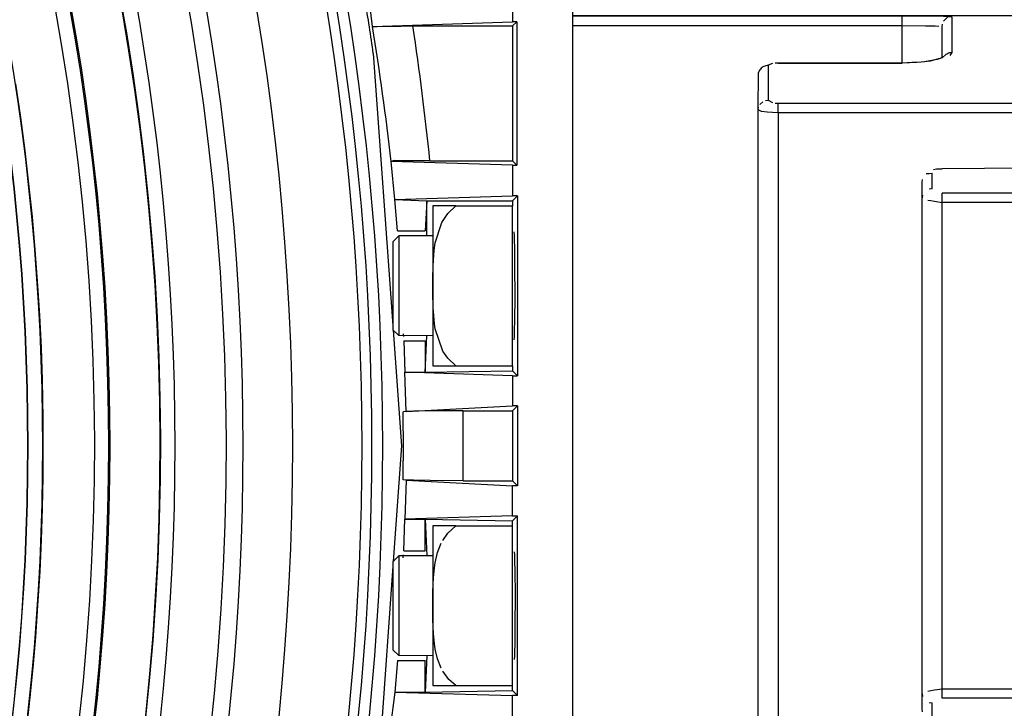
# Model space of a CAD drawing. Header units: millimetres. Extents: x -563 to -60, y -163 to 550.
# Tile 32 of 37: x -171 to -122, y 39 to 73. Entities that reach past the tile are written whole.
import ezdxf

# ---------------------------------------------------------------- set-up
doc = ezdxf.new("R2010")
doc.units = ezdxf.units.MM

# ---------------------------------------------------------------- blocks, each defined once
blk = doc.blocks.new('Stufenlinse__15', base_point=(-427.129, -85.347))
at = {"color": 1, "linetype": 'Continuous'}
for p, q in [((-171.515, 69.753), (-171.271, 68.069)), ((-171.271, 68.069), (-171.054, 66.41)), ((-171.054, 66.41), (-170.861, 64.759)), ((-170.861, 64.759), (-170.69, 63.105)), ((-170.69, 63.105), (-170.543, 61.448)), ((-170.543, 61.448), (-170.409, 59.647)), ((-170.409, 59.647), (-170.319, 58.168)), ((-170.319, 58.168), (-170.242, 56.548)), ((-170.242, 56.548), (-170.187, 54.927)), ((-170.187, 54.927), (-170.15, 53.018)), ((-170.15, 53.018), (-170.142, 51.653)), ((-170.142, 51.653), (-170.152, 50.106)), ((-170.152, 50.106), (-170.183, 48.528)), ((-170.183, 48.528), (-170.234, 46.952)), ((-170.234, 46.952), (-170.307, 45.376)), ((-170.307, 45.376), (-170.409, 43.659)), ((-170.409, 43.659), (-170.523, 42.103)), ((-170.523, 42.103), (-170.639, 40.745)), ((-170.639, 40.745), (-170.788, 39.222)), ((-170.788, 39.222), (-170.957, 37.701))]:
    blk.add_line(p, q, dxfattribs=at)
at = {"color": 7, "linetype": 'Continuous'}
blk.add_circle((-290.129, 51.653), 132.472, dxfattribs=at)
at = {"color": 1, "linetype": 'Continuous'}
for radius in [123.328, 123.263]:
    blk.add_circle((-290.129, 51.653), radius, dxfattribs=at)
for centre, radius, start, end in [((-290.129, 51.653), 130.01, 315, 135), ((-290.129, 51.653), 130.01, 315, 135), ((-290.129, 51.653), 126.604, 315, 135), ((-290.129, 51.653), 126.604, 315, 135), ((-290.106, 51.63), 119.955, 315, 135), ((-290.129, 51.653), 119.227, 315, 135), ((-290.129, 51.653), 125.852, 315, 68.47826), ((-290.129, 51.653), 129.164, 225, 45), ((-290.129, 51.653), 129.164, 225, 45), ((-290.129, 51.653), 135.963, 318.91164, 41.08836), ((-290.129, 51.653), 136.456, 318.91164, 41.08836), ((-290.129, 51.653), 122.572, 225, 45), ((-290.129, 51.653), 122.572, 225, 45), ((-290.129, 51.675), 119.243, 314.99224, 44.99224), ((-290.12, 51.684), 125.868, 314.9869, 14.12976)]:
    blk.add_arc(centre, radius, start, end, dxfattribs=at)
at = {"color": 7, "linetype": 'Continuous'}
blk.add_arc((-290.129, 51.653), 137, 319.00569, 40.99431, dxfattribs=at)
blk = doc.blocks.new('Kalibbriereinheit__16', base_point=(-427.129, -85.347))
blk.add_blockref('Stufenlinse__15', (-427.129, -85.347))
blk = doc.blocks.new('Elektronikeinheit_kpl___17', base_point=(-427.129, -85.347))
blk.add_blockref('Kalibbriereinheit__16', (-427.129, -85.347))
blk = doc.blocks.new('Klaue_2__47', base_point=(-143.629, 30.153))
at = {"color": 1, "linetype": 'Continuous'}
for p, q in [((-143.629, 73.153), (-127.129, 73.152)), ((-127.129, 72.652), (-127.129, 73.152)), ((-127.129, 73.152), (-125.049, 73.142)), ((-125.049, 73.142), (-124.819, 73.134)), ((-125.048, 72.885), (-124.819, 73.134)), ((-124.819, 73.134), (-124.629, 73.111)), ((-124.629, 73.111), (-124.629, 71.32)), ((-127.129, 72.652), (-143.629, 72.652)), ((-125.954, 72.649), (-127.129, 72.652)), ((-127.129, 70.799), (-127.129, 72.652)), ((-125.466, 72.642), (-125.954, 72.649)), ((-125.281, 72.634), (-125.466, 72.642)), ((-115.327, 72.681), (-116.075, 72.884)), ((-114.683, 72.435), (-115.327, 72.681)), ((-114.302, 72.249), (-114.683, 72.435)), ((-114.035, 72.097), (-114.302, 72.249)), ((-113.505, 71.724), (-114.035, 72.097)), ((-112.526, 70.646), (-113.505, 71.724)), ((-125.129, 71.06), (-125.728, 70.893)), ((-124.937, 71.221), (-125.129, 71.06)), ((-124.629, 71.32), (-124.737, 71.177)), ((-133.61, 70.78), (-133.829, 70.687)), ((-133.829, 70.687), (-133.829, 68.944)), ((-133.329, 70.799), (-133.476, 70.794)), ((-127.129, 70.799), (-133.329, 70.799)), ((-126.394, 70.823), (-127.129, 70.799)), ((-126.164, 70.842), (-126.394, 70.823)), ((-125.728, 70.893), (-126.164, 70.842)), ((-112.25, 70.17), (-112.526, 70.646)), ((-111.972, 69.523), (-112.25, 70.17)), ((-111.763, 68.813), (-111.972, 69.523)), ((-134.248, 68.727), (-134.103, 68.866)), ((-133.967, 68.926), (-133.829, 68.944)), ((-133.829, 68.944), (-133.612, 68.819)), ((-133.478, 68.799), (-133.329, 68.792)), ((-133.329, 68.792), (-119.829, 68.792)), ((-133.329, 68.312), (-133.329, 68.792)), ((-119.457, 68.783), (-119.829, 68.792)), ((-119.829, 68.792), (-119.829, 68.314)), ((-119.099, 68.755), (-119.457, 68.783)), ((-118.871, 68.727), (-119.099, 68.755)), ((-118.447, 68.651), (-118.871, 68.727)), ((-118.075, 68.551), (-118.447, 68.651)), ((-117.765, 68.431), (-118.075, 68.551)), ((-111.653, 68.258), (-111.763, 68.813)), ((-134.162, 68.382), (-134.329, 68.465)), ((-133.887, 68.34), (-134.162, 68.382)), ((-133.622, 68.321), (-133.887, 68.34)), ((-133.329, 68.312), (-133.622, 68.321)), ((-119.829, 68.314), (-133.329, 68.312)), ((-133.329, 68.312), (-133.329, 34.991)), ((-119.829, 68.314), (-119.211, 68.154)), ((-119.829, 68.314), (-119.829, 65.544)), ((-119.211, 68.154), (-119.064, 68.114)), ((-119.064, 68.114), (-118.718, 68.014)), ((-117.531, 68.295), (-117.765, 68.431)), ((-117.329, 67.989), (-117.381, 68.146)), ((-111.621, 68.04), (-111.653, 68.258)), ((-111.544, 67.205), (-111.621, 68.04)), ((-118.718, 68.014), (-118.415, 67.914)), ((-118.415, 67.914), (-118.211, 67.834)), ((-118.211, 67.834), (-117.981, 67.714)), ((-117.607, 67.909), (-117.474, 67.968)), ((-117.474, 67.968), (-117.329, 67.989)), ((-117.329, 66.509), (-117.329, 67.989)), ((-111.531, 66.813), (-111.544, 67.205)), ((-111.532, 66.306), (-111.531, 66.813)), ((-117.761, 65.978), (-117.528, 66.147)), ((-117.528, 66.147), (-117.329, 66.509)), ((-117.329, 66.509), (-117.474, 66.489)), ((-111.582, 65.343), (-111.532, 66.306)), ((-111.029, 66.117), (-111.032, 65.84)), ((-119.092, 65.556), (-118.863, 65.594)), ((-118.863, 65.594), (-118.439, 65.695)), ((-118.439, 65.695), (-118.068, 65.825)), ((-118.068, 65.825), (-117.761, 65.978)), ((-111.032, 65.84), (-111.082, 64.883)), ((-125.774, 65.275), (-125.629, 65.295)), ((-125.629, 64.511), (-125.629, 65.295)), ((-119.829, 65.544), (-125.129, 65.506)), ((-119.829, 65.544), (-119.452, 65.519)), ((-119.452, 65.519), (-119.092, 65.556)), ((-111.666, 65.104), (-111.582, 65.343)), ((-112.677, 64.481), (-112.006, 64.779)), ((-112.006, 64.779), (-111.784, 64.958)), ((-111.229, 64.589), (-111.602, 64.316)), ((-111.082, 64.883), (-111.229, 64.589)), ((-111.082, 64.883), (-111.082, 38.423)), ((-125.629, 64.511), (-125.774, 64.492)), ((-125.129, 63.83), (-125.129, 64.286)), ((-114.081, 64.286), (-125.129, 64.286)), ((-114.081, 64.286), (-113.34, 64.337)), ((-114.081, 63.83), (-114.081, 64.286)), ((-113.34, 64.337), (-113.109, 64.375)), ((-113.109, 64.375), (-112.677, 64.481)), ((-111.954, 64.16), (-112.187, 64.082)), ((-111.602, 64.316), (-111.954, 64.16)), ((-125.836, 63.942), (-125.685, 63.914)), ((-125.685, 63.914), (-125.512, 63.886)), ((-125.512, 63.886), (-125.129, 63.83)), ((-114.081, 63.83), (-125.129, 63.83)), ((-125.129, 39.475), (-125.129, 63.83)), ((-113.67, 63.841), (-114.081, 63.83)), ((-114.081, 39.475), (-114.081, 63.83)), ((-113.204, 63.88), (-113.67, 63.841)), ((-112.884, 63.924), (-113.204, 63.88)), ((-112.413, 64.02), (-112.884, 63.924)), ((-112.187, 64.082), (-112.413, 64.02)), ((-125.129, 39.475), (-125.512, 39.419)), ((-125.129, 39.019), (-125.129, 39.475)), ((-114.081, 39.475), (-125.129, 39.475)), ((-114.081, 39.475), (-114.081, 39.019)), ((-114.081, 39.475), (-113.67, 39.464)), ((-113.67, 39.464), (-113.482, 39.452)), ((-113.482, 39.452), (-113.202, 39.425)), ((-125.685, 39.391), (-125.836, 39.363)), ((-125.512, 39.419), (-125.685, 39.391)), ((-114.081, 39.019), (-125.129, 39.019)), ((-113.581, 38.996), (-114.081, 39.019)), ((-113.339, 38.968), (-113.581, 38.996)), ((-113.107, 38.93), (-113.339, 38.968)), ((-113.202, 39.425), (-112.913, 39.386)), ((-112.913, 39.386), (-112.411, 39.285)), ((-112.411, 39.285), (-112.187, 39.224)), ((-112.187, 39.224), (-111.965, 39.15)), ((-111.965, 39.15), (-111.629, 39.004)), ((-111.629, 39.004), (-111.324, 38.806)), ((-125.774, 38.813), (-125.629, 38.794)), ((-125.629, 38.01), (-125.629, 38.794)), ((-112.004, 38.525), (-113.107, 38.93)), ((-111.782, 38.347), (-112.004, 38.525)), ((-111.324, 38.806), (-111.082, 38.423)), ((-111.582, 37.962), (-111.666, 38.201)), ((-111.532, 37), (-111.582, 37.962)), ((-111.082, 38.423), (-111.032, 37.466)), ((-119.829, 37.761), (-125.129, 37.8)), ((-119.33, 37.776), (-119.829, 37.761)), ((-119.829, 37.761), (-119.829, 34.991)), ((-119.092, 37.749), (-119.33, 37.776)), ((-118.863, 37.711), (-119.092, 37.749)), ((-118.439, 37.61), (-118.863, 37.711)), ((-118.068, 37.48), (-118.439, 37.61)), ((-117.761, 37.327), (-118.068, 37.48)), ((-117.491, 37.123), (-117.761, 37.327)), ((-117.329, 36.796), (-117.381, 36.979)), ((-111.53, 36.508), (-111.532, 37)), ((-111.032, 37.466), (-111.029, 37.188)), ((-117.607, 36.874), (-117.474, 36.816)), ((-117.474, 36.816), (-117.329, 36.796)), ((-117.329, 35.317), (-117.329, 36.796)), ((-111.543, 36.103), (-111.53, 36.508)), ((-111.627, 35.207), (-111.543, 36.103)), ((-117.915, 35.641), (-118.166, 35.491)), ((-117.829, 35.791), (-117.915, 35.641)), ((-119.249, 35.141), (-119.829, 34.991)), ((-119.064, 35.191), (-119.249, 35.141)), ((-118.654, 35.311), (-119.064, 35.191)), ((-118.415, 35.391), (-118.654, 35.311)), ((-118.166, 35.491), (-118.415, 35.391)), ((-117.765, 34.874), (-117.531, 35.01)), ((-117.531, 35.01), (-117.329, 35.317)), ((-117.329, 35.317), (-117.474, 35.337)), ((-111.771, 34.453), (-111.652, 35.046)), ((-111.652, 35.046), (-111.627, 35.207)), ((-134.329, 34.84), (-134.161, 34.923)), ((-134.248, 34.578), (-134.103, 34.439)), ((-134.161, 34.923), (-133.887, 34.965)), ((-133.887, 34.965), (-133.622, 34.984)), ((-133.622, 34.984), (-133.329, 34.991)), ((-133.329, 34.513), (-133.478, 34.506)), ((-133.329, 34.991), (-119.829, 34.991)), ((-133.329, 34.991), (-133.329, 34.513)), ((-119.829, 34.513), (-133.329, 34.513)), ((-119.829, 34.991), (-119.829, 34.513)), ((-119.829, 34.513), (-119.457, 34.523)), ((-119.457, 34.523), (-119.099, 34.55)), ((-119.099, 34.55), (-118.871, 34.578)), ((-118.871, 34.578), (-118.447, 34.654)), ((-118.447, 34.654), (-118.075, 34.754)), ((-118.075, 34.754), (-117.765, 34.874)), ((-133.967, 34.379), (-133.748, 34.444)), ((-133.612, 34.486), (-133.748, 34.444)), ((-133.748, 34.444), (-133.747, 32.557)), ((-111.966, 33.796), (-111.771, 34.453)), ((-112.252, 33.13), (-111.966, 33.796)), ((-112.583, 32.573), (-112.252, 33.13)), ((-133.747, 32.557), (-133.61, 32.526)), ((-113.484, 31.598), (-112.583, 32.573)), ((-133.477, 32.511), (-133.329, 32.506)), ((-133.329, 32.506), (-127.129, 32.506)), ((-127.129, 30.653), (-127.129, 32.506)), ((-127.129, 32.506), (-126.393, 32.481)), ((-126.393, 32.481), (-126.162, 32.463)), ((-126.162, 32.463), (-125.727, 32.411)), ((-125.727, 32.411), (-125.043, 32.264)), ((-125.043, 32.264), (-124.816, 32.175)), ((-124.816, 32.175), (-124.629, 31.985)), ((-124.629, 31.985), (-124.629, 30.194)), ((-114.042, 31.205), (-113.484, 31.598)), ((-114.304, 31.056), (-114.042, 31.205)), ((-143.629, 30.653), (-127.129, 30.653)), ((-127.129, 30.653), (-125.954, 30.656)), ((-127.129, 30.653), (-127.129, 30.153)), ((-125.954, 30.656), (-125.512, 30.662)), ((-125.512, 30.662), (-125.284, 30.671)), ((-116.134, 30.409), (-115.368, 30.612)), ((-115.368, 30.612), (-114.67, 30.877)), ((-114.67, 30.877), (-114.304, 31.056)), ((-127.129, 30.153), (-143.629, 30.153)), ((-125.738, 30.156), (-127.129, 30.153)), ((-125.051, 30.164), (-125.738, 30.156)), ((-124.903, 30.275), (-125.051, 30.164)), ((-125.048, 30.42), (-124.903, 30.275)), ((-124.767, 30.213), (-124.629, 30.194))]:
    blk.add_line(p, q, dxfattribs=at)
at = {"color": 7, "linetype": 'Continuous'}
for p, q in [((-118.854, 73.153), (-143.629, 73.153)), ((-117.877, 73.125), (-118.854, 73.153)), ((-117.38, 73.086), (-117.877, 73.125)), ((-116.973, 73.041), (-117.38, 73.086)), ((-116.075, 72.884), (-116.973, 73.041)), ((-125.129, 72.611), (-125.11, 72.749)), ((-125.129, 71.752), (-125.129, 72.611)), ((-114.302, 72.249), (-114.499, 72.361)), ((-114.035, 72.097), (-114.302, 72.249)), ((-113.205, 71.607), (-114.035, 72.097)), ((-125.129, 71.06), (-125.129, 71.752)), ((-112.771, 71.234), (-113.205, 71.607)), ((-125.129, 71.06), (-125.368, 70.975)), ((-133.61, 70.78), (-133.829, 70.687)), ((-133.329, 70.799), (-127.129, 70.799)), ((-126.636, 70.821), (-127.129, 70.799)), ((-126.394, 70.823), (-126.636, 70.821)), ((-126.013, 70.863), (-126.164, 70.842)), ((-125.56, 70.934), (-126.013, 70.863)), ((-125.368, 70.975), (-125.56, 70.934)), ((-134.329, 68.465), (-134.314, 70.317)), ((-111.538, 69.197), (-111.713, 69.608)), ((-111.264, 68.334), (-111.538, 69.197)), ((-134.329, 68.465), (-134.31, 68.597)), ((-134.329, 34.84), (-134.329, 68.465)), ((-111.134, 67.658), (-111.264, 68.334)), ((-111.264, 68.334), (-111.134, 67.658)), ((-117.829, 67.514), (-117.808, 67.652)), ((-111.044, 66.734), (-111.134, 67.658)), ((-111.134, 67.658), (-111.044, 66.734)), ((-117.761, 65.978), (-117.829, 67.514)), ((-111.031, 66.347), (-111.044, 66.734)), ((-111.044, 66.734), (-111.031, 66.347)), ((-111.029, 66.117), (-111.031, 66.347)), ((-111.029, 66.117), (-111.029, 37.188)), ((-117.961, 66.008), (-118.264, 65.82)), ((-125.925, 65.268), (-125.774, 65.275)), ((-125.555, 65.474), (-125.407, 65.506)), ((-125.407, 65.506), (-125.129, 65.506)), ((-119.829, 65.544), (-125.129, 65.506)), ((-119.092, 65.556), (-119.829, 65.544)), ((-126.129, 64.835), (-126.108, 64.968)), ((-126.129, 64.055), (-126.129, 64.835)), ((-126.108, 64.187), (-126.129, 64.055)), ((-126.129, 39.251), (-126.129, 64.055)), ((-126.129, 38.471), (-126.129, 39.251)), ((-126.129, 39.251), (-126.108, 39.118)), ((-126.108, 38.337), (-126.129, 38.471)), ((-125.382, 37.787), (-125.129, 37.8)), ((-119.829, 37.761), (-125.129, 37.8)), ((-119.092, 37.749), (-119.33, 37.776)), ((-118.708, 37.65), (-118.863, 37.711)), ((-118.439, 37.61), (-118.708, 37.65)), ((-118.068, 37.48), (-118.259, 37.499)), ((-117.829, 35.791), (-117.761, 37.327)), ((-117.761, 37.327), (-117.808, 37.127)), ((-111.03, 36.974), (-111.029, 37.188)), ((-111.119, 35.745), (-111.043, 36.574)), ((-111.043, 36.574), (-111.119, 35.745)), ((-111.043, 36.574), (-111.03, 36.974)), ((-111.03, 36.974), (-111.043, 36.574)), ((-117.915, 35.641), (-117.829, 35.791)), ((-111.26, 34.98), (-111.119, 35.745)), ((-111.119, 35.745), (-111.26, 34.98)), ((-134.329, 33.106), (-134.329, 34.84)), ((-134.329, 34.84), (-134.31, 34.708)), ((-111.531, 34.125), (-111.314, 34.838)), ((-133.747, 32.557), (-133.477, 32.511)), ((-133.329, 32.506), (-127.129, 32.506)), ((-127.129, 32.506), (-126.628, 32.483)), ((-126.628, 32.483), (-126.393, 32.481)), ((-126.162, 32.463), (-126.013, 32.441)), ((-126.013, 32.441), (-125.554, 32.37)), ((-125.554, 32.37), (-125.369, 32.33)), ((-125.369, 32.33), (-125.18, 32.256)), ((-125.129, 30.694), (-125.129, 32.476)), ((-113.635, 31.415), (-112.772, 32.072)), ((-114.304, 31.056), (-113.893, 31.25)), ((-113.893, 31.25), (-113.635, 31.415)), ((-125.129, 30.694), (-125.11, 30.556)), ((-114.461, 30.963), (-114.304, 31.056)), ((-118.854, 30.153), (-143.629, 30.153)), ((-118.854, 30.153), (-117.877, 30.181)), ((-117.877, 30.181), (-117.364, 30.221)), ((-117.364, 30.221), (-117.069, 30.253)), ((-117.069, 30.253), (-116.134, 30.409))]:
    blk.add_line(p, q, dxfattribs=at)
at = {"color": 1, "linetype": 'Continuous'}
for points in [[(-124.629, 71.32), (-124.695, 71.314), (-124.76, 71.307), (-124.849, 71.264), (-124.937, 71.221)], [(-133.829, 70.687), (-133.95, 70.66), (-134.137, 70.583), (-134.225, 70.5), (-134.314, 70.317)], [(-111.082, 64.883), (-111.1, 64.971), (-111.152, 65.111), (-111.204, 65.181), (-111.303, 65.251), (-111.483, 65.323), (-111.582, 65.343)], [(-111.582, 37.962), (-111.487, 37.978), (-111.334, 38.026), (-111.259, 38.074), (-111.183, 38.165), (-111.104, 38.331), (-111.082, 38.423)], [(-134.294, 32.927), (-134.233, 32.835), (-134.11, 32.703), (-134.002, 32.643), (-133.747, 32.557)], [(-125.043, 32.264), (-125.008, 32.188), (-124.91, 32.07), (-124.738, 32.007), (-124.629, 31.985)]]:
    blk.add_spline(points, degree=3, dxfattribs=at)
at = {"color": 7, "linetype": 'Continuous'}
blk.add_spline([(-134.329, 33.106), (-134.325, 33.084), (-134.294, 32.927)], degree=3, dxfattribs=at)
blk = doc.blocks.new('Vierkantmutter-M5-A2_2__48', base_point=(-150.629, 39.653))
at = {"color": 7, "linetype": 'Continuous'}
for p, q in [((-150.629, 47.653), (-150.629, 43.653)), ((-149.465, 47.653), (-150.629, 47.653)), ((-149.879, 47.278), (-149.465, 47.653)), ((-149.465, 47.653), (-146.629, 47.653)), ((-146.629, 39.653), (-146.629, 47.653)), ((-150.126, 46.922), (-149.879, 47.278)), ((-150.383, 46.316), (-150.203, 46.776)), ((-150.506, 45.804), (-150.383, 46.316)), ((-150.595, 45.046), (-150.545, 45.552)), ((-150.545, 45.552), (-150.506, 45.804)), ((-150.612, 44.73), (-150.595, 45.046)), ((-150.624, 44.33), (-150.612, 44.73)), ((-150.629, 43.653), (-150.628, 43.959)), ((-150.628, 43.959), (-150.624, 44.33)), ((-150.629, 43.653), (-150.629, 39.653)), ((-150.628, 43.346), (-150.629, 43.653)), ((-150.624, 42.975), (-150.628, 43.346)), ((-150.612, 42.575), (-150.624, 42.975)), ((-150.595, 42.259), (-150.612, 42.575)), ((-150.545, 41.754), (-150.595, 42.259)), ((-150.503, 41.486), (-150.545, 41.754)), ((-150.383, 40.989), (-150.503, 41.486)), ((-150.203, 40.529), (-150.383, 40.989)), ((-149.815, 39.955), (-150.126, 40.383)), ((-149.465, 39.653), (-149.815, 39.955)), ((-150.629, 39.653), (-149.465, 39.653)), ((-149.465, 39.653), (-146.629, 39.653))]:
    blk.add_line(p, q, dxfattribs=at)
blk = doc.blocks.new('Zylinderschraube-H7984-M5x12-8_8-TX25_1_1_7__49', base_point=(-152.629, 41.153))
at = {"color": 7, "linetype": 'Continuous'}
for p, q in [((-152.329, 46.153), (-152.629, 45.853)), ((-152.629, 45.853), (-152.629, 43.772)), ((-150.629, 46.153), (-152.329, 46.153)), ((-152.329, 46.153), (-152.329, 43.788)), ((-152.629, 43.772), (-152.629, 41.453)), ((-152.329, 43.788), (-152.329, 41.167)), ((-152.629, 41.453), (-152.329, 41.167)), ((-150.629, 41.153), (-152.329, 41.167))]:
    blk.add_line(p, q, dxfattribs=at)
blk = doc.blocks.new('Zylinderschraube-H7984-M5x12-8_8-TX25_1_1_3__50', base_point=(-152.629, 57.153))
at = {"color": 7, "linetype": 'Continuous'}
for p, q in [((-152.329, 62.153), (-152.629, 61.853)), ((-150.629, 62.153), (-152.329, 62.153)), ((-152.329, 62.153), (-152.329, 59.788)), ((-152.629, 61.853), (-152.629, 59.772)), ((-152.629, 59.772), (-152.629, 57.453)), ((-152.329, 59.788), (-152.329, 57.167)), ((-152.629, 57.453), (-152.329, 57.167)), ((-150.629, 57.153), (-152.329, 57.167))]:
    blk.add_line(p, q, dxfattribs=at)
blk = doc.blocks.new('Vierkantmutter-M5-A2_5__51', base_point=(-150.629, 55.653))
at = {"color": 7, "linetype": 'Continuous'}
for p, q in [((-150.629, 63.653), (-150.629, 59.653)), ((-149.465, 63.653), (-150.629, 63.653)), ((-149.879, 63.278), (-149.465, 63.653)), ((-149.465, 63.653), (-146.629, 63.653)), ((-146.629, 55.653), (-146.629, 63.653)), ((-150.177, 62.828), (-149.879, 63.278)), ((-150.506, 61.804), (-150.177, 62.828)), ((-150.56, 61.432), (-150.506, 61.804)), ((-150.614, 60.668), (-150.56, 61.432)), ((-150.628, 59.991), (-150.614, 60.668)), ((-150.629, 59.653), (-150.628, 59.991)), ((-150.629, 59.653), (-150.629, 55.653)), ((-150.628, 59.314), (-150.629, 59.653)), ((-150.612, 58.575), (-150.628, 59.314)), ((-150.545, 57.754), (-150.612, 58.575)), ((-150.506, 57.502), (-150.545, 57.754)), ((-150.126, 56.383), (-150.506, 57.502)), ((-149.879, 56.027), (-150.126, 56.383)), ((-149.465, 55.653), (-149.879, 56.027)), ((-150.629, 55.653), (-149.465, 55.653)), ((-149.465, 55.653), (-146.629, 55.653))]:
    blk.add_line(p, q, dxfattribs=at)
blk = doc.blocks.new('Linsengehaeuse__52', base_point=(-448.248, -106.466))
at = {"color": 7, "linetype": 'Continuous'}
for p, q in [((-143.629, 74.153), (-143.629, 29.153)), ((-153.642, 72.618), (-153.785, 73.735)), ((-146.629, 73.524), (-146.629, 72.862)), ((-153.642, 72.618), (-146.629, 72.862)), ((-153.642, 72.618), (-153.413, 72.634)), ((-153.413, 72.634), (-153.038, 72.643)), ((-153.038, 72.643), (-152.204, 72.651)), ((-152.204, 72.651), (-151.625, 72.653)), ((-151.625, 72.653), (-146.629, 72.653)), ((-146.42, 72.862), (-146.629, 72.862)), ((-146.42, 72.862), (-146.629, 72.653)), ((-146.629, 72.653), (-146.629, 65.903)), ((-146.42, 72.862), (-146.42, 65.693)), ((-153.603, 71.282), (-152.629, 57.667)), ((-152.551, 65.921), (-152.711, 65.872)), ((-146.629, 65.693), (-152.711, 65.872)), ((-152.523, 63.977), (-152.711, 65.872)), ((-152.176, 65.913), (-152.551, 65.921)), ((-151.872, 65.908), (-152.176, 65.913)), ((-150.768, 65.903), (-151.872, 65.908)), ((-150.768, 65.903), (-146.629, 65.903)), ((-146.629, 65.903), (-146.42, 65.693)), ((-146.629, 65.693), (-146.42, 65.693)), ((-146.629, 65.693), (-146.629, 64.151)), ((-152.523, 63.977), (-146.629, 64.151)), ((-146.38, 64.151), (-146.629, 63.903)), ((-146.38, 64.151), (-146.629, 64.151)), ((-146.38, 64.151), (-146.38, 55.154)), ((-152.391, 62.403), (-152.523, 63.977)), ((-152.523, 63.977), (-150.929, 63.903)), ((-150.929, 63.903), (-151.003, 62.403)), ((-150.929, 63.903), (-146.629, 63.903)), ((-150.929, 62.153), (-150.929, 63.903)), ((-146.629, 63.903), (-146.629, 63.653)), ((-152.391, 62.403), (-151.003, 62.403)), ((-146.535, 62.162), (-146.545, 62.347)), ((-146.528, 61.914), (-146.535, 62.162)), ((-146.521, 61.59), (-146.528, 61.914)), ((-146.511, 60.693), (-146.521, 61.59)), ((-146.508, 59.071), (-146.511, 60.693)), ((-146.517, 57.948), (-146.508, 59.071)), ((-146.528, 57.392), (-146.517, 57.948)), ((-152.613, 57.436), (-152.199, 51.653)), ((-152.109, 57.251), (-152.098, 57.112)), ((-146.537, 57.111), (-146.528, 57.392)), ((-152.072, 56.903), (-152.021, 55.328)), ((-152.072, 56.903), (-151.003, 56.903)), ((-151.003, 55.328), (-150.929, 57.153)), ((-151.003, 56.903), (-151.003, 55.328)), ((-146.545, 56.958), (-146.537, 57.111)), ((-146.629, 55.154), (-152.021, 55.328)), ((-151.966, 53.366), (-152.021, 55.328)), ((-152.021, 55.328), (-151.003, 55.328)), ((-151.003, 55.328), (-146.629, 55.403)), ((-146.629, 55.653), (-146.629, 55.403)), ((-146.629, 55.403), (-146.38, 55.154)), ((-146.629, 55.154), (-146.38, 55.154)), ((-146.629, 55.154), (-146.629, 53.651)), ((-151.966, 53.366), (-152.108, 53.351)), ((-151.966, 53.366), (-152.108, 53.351)), ((-151.966, 53.366), (-146.629, 53.651)), ((-151.583, 53.38), (-151.966, 53.366)), ((-150.758, 53.394), (-151.583, 53.38)), ((-149.109, 53.403), (-150.758, 53.394)), ((-149.109, 53.403), (-146.629, 53.403)), ((-146.38, 53.651), (-146.629, 53.651)), ((-146.38, 53.651), (-146.629, 53.403)), ((-146.629, 53.403), (-146.629, 49.903)), ((-146.38, 53.651), (-146.38, 49.654)), ((-152.199, 51.653), (-152.613, 45.869)), ((-151.966, 49.939), (-152.108, 49.954)), ((-151.966, 49.939), (-152.108, 49.954)), ((-151.966, 49.939), (-152.021, 47.977)), ((-151.966, 49.939), (-146.629, 49.654)), ((-151.583, 49.925), (-151.966, 49.939)), ((-150.758, 49.911), (-151.583, 49.925)), ((-149.109, 49.903), (-150.758, 49.911)), ((-149.109, 49.903), (-146.629, 49.903)), ((-146.38, 49.654), (-146.629, 49.903)), ((-146.629, 48.151), (-146.629, 49.654)), ((-146.38, 49.654), (-146.629, 49.654)), ((-152.072, 46.403), (-152.021, 47.977)), ((-146.629, 48.151), (-152.021, 47.977)), ((-152.021, 47.977), (-151.003, 47.977)), ((-151.003, 47.977), (-150.929, 46.153)), ((-151.003, 46.403), (-151.003, 47.977)), ((-151.003, 47.977), (-146.629, 47.903)), ((-146.629, 48.151), (-146.38, 48.151)), ((-146.629, 47.903), (-146.38, 48.151)), ((-146.629, 47.653), (-146.629, 47.903)), ((-146.38, 39.154), (-146.38, 48.151)), ((-152.072, 46.403), (-151.003, 46.403)), ((-146.545, 46.347), (-146.537, 46.194)), ((-152.109, 46.054), (-152.098, 46.193)), ((-146.537, 46.194), (-146.528, 45.914)), ((-146.528, 45.914), (-146.517, 45.357)), ((-152.629, 45.638), (-153.603, 32.023)), ((-146.517, 45.357), (-146.508, 44.235)), ((-146.508, 44.235), (-146.511, 42.612)), ((-146.511, 42.612), (-146.521, 41.715)), ((-146.521, 41.715), (-146.528, 41.392)), ((-150.929, 41.153), (-151.003, 39.328)), ((-146.535, 41.144), (-146.545, 40.958)), ((-146.528, 41.392), (-146.535, 41.144)), ((-152.391, 40.903), (-152.523, 39.328)), ((-152.391, 40.903), (-151.003, 40.903)), ((-151.003, 39.328), (-151.003, 40.903)), ((-146.629, 39.403), (-146.629, 39.653)), ((-152.523, 39.328), (-152.782, 37.368)), ((-152.523, 39.328), (-146.629, 39.154)), ((-152.523, 39.328), (-151.003, 39.328)), ((-151.003, 39.328), (-146.629, 39.403)), ((-146.38, 39.154), (-146.629, 39.403)), ((-146.38, 39.154), (-146.629, 39.154)), ((-146.629, 37.612), (-146.629, 39.154))]:
    blk.add_line(p, q, dxfattribs=at)
blk.add_arc((-290.129, 51.653), 137.93, 8.18172, 9.29277, dxfattribs=at)
at = {"color": 1, "linetype": 'Continuous'}
for centre, radius, start, end in [((-289.957, 50.357), 138.12, 6.44974, 9.27492), ((-290.129, 51.653), 140.088, 5.83834, 8.62149), ((-290.129, 51.653), 138.031, 359.29493, 0.70507), ((-290.129, 51.653), 141.031, 359.28902, 0.71098)]:
    blk.add_arc(centre, radius, start, end, dxfattribs=at)
blk = doc.blocks.new('Linsengehaeuse_kpl___56', base_point=(-469.229, -134.44))
for name, p in [('Linsengehaeuse__52', (-448.248, -106.466)), ('Klaue_2__47', (-143.629, 30.153)), ('Vierkantmutter-M5-A2_5__51', (-150.629, 55.653)), ('Zylinderschraube-H7984-M5x12-8_8-TX25_1_1_3__50', (-152.629, 57.153)), ('Vierkantmutter-M5-A2_2__48', (-150.629, 39.653)), ('Zylinderschraube-H7984-M5x12-8_8-TX25_1_1_7__49', (-152.629, 41.153))]:
    blk.add_blockref(name, p)
blk = doc.blocks.new('Zylinderschraube-H7984-M5x12-8_8-TX25_1_1_3__70', base_point=(-152.629, 57.153))
at = {"color": 7, "linetype": 'Continuous'}
for p, q in [((-152.329, 62.153), (-152.629, 61.853)), ((-150.629, 62.153), (-152.329, 62.153)), ((-152.329, 62.153), (-152.329, 59.788)), ((-152.629, 61.853), (-152.629, 59.772)), ((-152.629, 59.772), (-152.629, 57.453)), ((-152.329, 59.788), (-152.329, 57.167)), ((-152.629, 57.453), (-152.329, 57.167)), ((-150.629, 57.153), (-152.329, 57.167))]:
    blk.add_line(p, q, dxfattribs=at)
blk = doc.blocks.new('Vierkantmutter-M5-A2_5__71', base_point=(-150.629, 55.653))
at = {"color": 7, "linetype": 'Continuous'}
for p, q in [((-150.629, 63.653), (-150.629, 59.653)), ((-149.465, 63.653), (-150.629, 63.653)), ((-149.879, 63.278), (-149.465, 63.653)), ((-149.465, 63.653), (-146.629, 63.653)), ((-146.629, 55.653), (-146.629, 63.653)), ((-150.177, 62.828), (-149.879, 63.278)), ((-150.506, 61.804), (-150.177, 62.828)), ((-150.56, 61.432), (-150.506, 61.804)), ((-150.614, 60.668), (-150.56, 61.432)), ((-150.628, 59.991), (-150.614, 60.668)), ((-150.629, 59.653), (-150.628, 59.991)), ((-150.629, 59.653), (-150.629, 55.653)), ((-150.628, 59.314), (-150.629, 59.653)), ((-150.612, 58.575), (-150.628, 59.314)), ((-150.545, 57.754), (-150.612, 58.575)), ((-150.506, 57.502), (-150.545, 57.754)), ((-150.126, 56.383), (-150.506, 57.502)), ((-149.879, 56.027), (-150.126, 56.383)), ((-149.465, 55.653), (-149.879, 56.027)), ((-150.629, 55.653), (-149.465, 55.653)), ((-149.465, 55.653), (-146.629, 55.653))]:
    blk.add_line(p, q, dxfattribs=at)
blk = doc.blocks.new('Vierkantmutter-M5-A2_2__73', base_point=(-150.629, 39.653))
at = {"color": 7, "linetype": 'Continuous'}
for p, q in [((-150.629, 47.653), (-150.629, 43.653)), ((-149.465, 47.653), (-150.629, 47.653)), ((-149.879, 47.278), (-149.465, 47.653)), ((-149.465, 47.653), (-146.629, 47.653)), ((-146.629, 39.653), (-146.629, 47.653)), ((-150.126, 46.922), (-149.879, 47.278)), ((-150.383, 46.316), (-150.203, 46.776)), ((-150.506, 45.804), (-150.383, 46.316)), ((-150.595, 45.046), (-150.545, 45.552)), ((-150.545, 45.552), (-150.506, 45.804)), ((-150.612, 44.73), (-150.595, 45.046)), ((-150.624, 44.33), (-150.612, 44.73)), ((-150.629, 43.653), (-150.628, 43.959)), ((-150.628, 43.959), (-150.624, 44.33)), ((-150.629, 43.653), (-150.629, 39.653)), ((-150.628, 43.346), (-150.629, 43.653)), ((-150.624, 42.975), (-150.628, 43.346)), ((-150.612, 42.575), (-150.624, 42.975)), ((-150.595, 42.259), (-150.612, 42.575)), ((-150.545, 41.754), (-150.595, 42.259)), ((-150.503, 41.486), (-150.545, 41.754)), ((-150.383, 40.989), (-150.503, 41.486)), ((-150.203, 40.529), (-150.383, 40.989)), ((-149.815, 39.955), (-150.126, 40.383)), ((-149.465, 39.653), (-149.815, 39.955)), ((-150.629, 39.653), (-149.465, 39.653)), ((-149.465, 39.653), (-146.629, 39.653))]:
    blk.add_line(p, q, dxfattribs=at)
blk = doc.blocks.new('Zylinderschraube-H7984-M5x12-8_8-TX25_1_1_7__74', base_point=(-152.629, 41.153))
at = {"color": 7, "linetype": 'Continuous'}
for p, q in [((-152.329, 46.153), (-152.629, 45.853)), ((-152.629, 45.853), (-152.629, 43.772)), ((-150.629, 46.153), (-152.329, 46.153)), ((-152.329, 46.153), (-152.329, 43.788)), ((-152.629, 43.772), (-152.629, 41.453)), ((-152.329, 43.788), (-152.329, 41.167)), ((-152.629, 41.453), (-152.329, 41.167)), ((-150.629, 41.153), (-152.329, 41.167))]:
    blk.add_line(p, q, dxfattribs=at)
blk = doc.blocks.new('Klaue_2__75', base_point=(-143.629, 30.153))
at = {"color": 1, "linetype": 'Continuous'}
for p, q in [((-143.629, 73.153), (-127.129, 73.152)), ((-127.129, 72.652), (-127.129, 73.152)), ((-127.129, 73.152), (-125.049, 73.142)), ((-125.049, 73.142), (-124.819, 73.134)), ((-125.048, 72.885), (-124.819, 73.134)), ((-124.819, 73.134), (-124.629, 73.111)), ((-124.629, 73.111), (-124.629, 71.32)), ((-127.129, 72.652), (-143.629, 72.652)), ((-125.954, 72.649), (-127.129, 72.652)), ((-127.129, 70.799), (-127.129, 72.652)), ((-125.466, 72.642), (-125.954, 72.649)), ((-125.281, 72.634), (-125.466, 72.642)), ((-115.327, 72.681), (-116.075, 72.884)), ((-114.683, 72.435), (-115.327, 72.681)), ((-114.302, 72.249), (-114.683, 72.435)), ((-114.035, 72.097), (-114.302, 72.249)), ((-113.505, 71.724), (-114.035, 72.097)), ((-112.526, 70.646), (-113.505, 71.724)), ((-125.129, 71.06), (-125.728, 70.893)), ((-124.937, 71.221), (-125.129, 71.06)), ((-124.629, 71.32), (-124.737, 71.177)), ((-133.61, 70.78), (-133.829, 70.687)), ((-133.829, 70.687), (-133.829, 68.944)), ((-133.329, 70.799), (-133.476, 70.794)), ((-127.129, 70.799), (-133.329, 70.799)), ((-126.394, 70.823), (-127.129, 70.799)), ((-126.164, 70.842), (-126.394, 70.823)), ((-125.728, 70.893), (-126.164, 70.842)), ((-112.25, 70.17), (-112.526, 70.646)), ((-111.972, 69.523), (-112.25, 70.17)), ((-111.763, 68.813), (-111.972, 69.523)), ((-134.248, 68.727), (-134.103, 68.866)), ((-133.967, 68.926), (-133.829, 68.944)), ((-133.829, 68.944), (-133.612, 68.819)), ((-133.478, 68.799), (-133.329, 68.792)), ((-133.329, 68.792), (-119.829, 68.792)), ((-133.329, 68.312), (-133.329, 68.792)), ((-119.457, 68.783), (-119.829, 68.792)), ((-119.829, 68.792), (-119.829, 68.314)), ((-119.099, 68.755), (-119.457, 68.783)), ((-118.871, 68.727), (-119.099, 68.755)), ((-118.447, 68.651), (-118.871, 68.727)), ((-118.075, 68.551), (-118.447, 68.651)), ((-117.765, 68.431), (-118.075, 68.551)), ((-111.653, 68.258), (-111.763, 68.813)), ((-134.162, 68.382), (-134.329, 68.465)), ((-133.887, 68.34), (-134.162, 68.382)), ((-133.622, 68.321), (-133.887, 68.34)), ((-133.329, 68.312), (-133.622, 68.321)), ((-119.829, 68.314), (-133.329, 68.312)), ((-133.329, 68.312), (-133.329, 34.991)), ((-119.829, 68.314), (-119.211, 68.154)), ((-119.829, 68.314), (-119.829, 65.544)), ((-119.211, 68.154), (-119.064, 68.114)), ((-119.064, 68.114), (-118.718, 68.014)), ((-117.531, 68.295), (-117.765, 68.431)), ((-117.329, 67.989), (-117.381, 68.146)), ((-111.621, 68.04), (-111.653, 68.258)), ((-111.544, 67.205), (-111.621, 68.04)), ((-118.718, 68.014), (-118.415, 67.914)), ((-118.415, 67.914), (-118.211, 67.834)), ((-118.211, 67.834), (-117.981, 67.714)), ((-117.607, 67.909), (-117.474, 67.968)), ((-117.474, 67.968), (-117.329, 67.989)), ((-117.329, 66.509), (-117.329, 67.989)), ((-111.531, 66.813), (-111.544, 67.205)), ((-111.532, 66.306), (-111.531, 66.813)), ((-117.761, 65.978), (-117.528, 66.147)), ((-117.528, 66.147), (-117.329, 66.509)), ((-117.329, 66.509), (-117.474, 66.489)), ((-111.582, 65.343), (-111.532, 66.306)), ((-111.029, 66.117), (-111.032, 65.84)), ((-119.092, 65.556), (-118.863, 65.594)), ((-118.863, 65.594), (-118.439, 65.695)), ((-118.439, 65.695), (-118.068, 65.825)), ((-118.068, 65.825), (-117.761, 65.978)), ((-111.032, 65.84), (-111.082, 64.883)), ((-125.774, 65.275), (-125.629, 65.295)), ((-125.629, 64.511), (-125.629, 65.295)), ((-119.829, 65.544), (-125.129, 65.506)), ((-119.829, 65.544), (-119.452, 65.519)), ((-119.452, 65.519), (-119.092, 65.556)), ((-111.666, 65.104), (-111.582, 65.343)), ((-112.677, 64.481), (-112.006, 64.779)), ((-112.006, 64.779), (-111.784, 64.958)), ((-111.229, 64.589), (-111.602, 64.316)), ((-111.082, 64.883), (-111.229, 64.589)), ((-111.082, 64.883), (-111.082, 38.423)), ((-125.629, 64.511), (-125.774, 64.492)), ((-125.129, 63.83), (-125.129, 64.286)), ((-114.081, 64.286), (-125.129, 64.286)), ((-114.081, 64.286), (-113.34, 64.337)), ((-114.081, 63.83), (-114.081, 64.286)), ((-113.34, 64.337), (-113.109, 64.375)), ((-113.109, 64.375), (-112.677, 64.481)), ((-111.954, 64.16), (-112.187, 64.082)), ((-111.602, 64.316), (-111.954, 64.16)), ((-125.836, 63.942), (-125.685, 63.914)), ((-125.685, 63.914), (-125.512, 63.886)), ((-125.512, 63.886), (-125.129, 63.83)), ((-114.081, 63.83), (-125.129, 63.83)), ((-125.129, 39.475), (-125.129, 63.83)), ((-113.67, 63.841), (-114.081, 63.83)), ((-114.081, 39.475), (-114.081, 63.83)), ((-113.204, 63.88), (-113.67, 63.841)), ((-112.884, 63.924), (-113.204, 63.88)), ((-112.413, 64.02), (-112.884, 63.924)), ((-112.187, 64.082), (-112.413, 64.02)), ((-125.129, 39.475), (-125.512, 39.419)), ((-125.129, 39.019), (-125.129, 39.475)), ((-114.081, 39.475), (-125.129, 39.475)), ((-114.081, 39.475), (-114.081, 39.019)), ((-114.081, 39.475), (-113.67, 39.464)), ((-113.67, 39.464), (-113.482, 39.452)), ((-113.482, 39.452), (-113.202, 39.425)), ((-125.685, 39.391), (-125.836, 39.363)), ((-125.512, 39.419), (-125.685, 39.391)), ((-114.081, 39.019), (-125.129, 39.019)), ((-113.581, 38.996), (-114.081, 39.019)), ((-113.339, 38.968), (-113.581, 38.996)), ((-113.107, 38.93), (-113.339, 38.968)), ((-113.202, 39.425), (-112.913, 39.386)), ((-112.913, 39.386), (-112.411, 39.285)), ((-112.411, 39.285), (-112.187, 39.224)), ((-112.187, 39.224), (-111.965, 39.15)), ((-111.965, 39.15), (-111.629, 39.004)), ((-111.629, 39.004), (-111.324, 38.806)), ((-125.774, 38.813), (-125.629, 38.794)), ((-125.629, 38.01), (-125.629, 38.794)), ((-112.004, 38.525), (-113.107, 38.93)), ((-111.782, 38.347), (-112.004, 38.525)), ((-111.324, 38.806), (-111.082, 38.423)), ((-111.582, 37.962), (-111.666, 38.201)), ((-111.532, 37), (-111.582, 37.962)), ((-111.082, 38.423), (-111.032, 37.466)), ((-119.829, 37.761), (-125.129, 37.8)), ((-119.33, 37.776), (-119.829, 37.761)), ((-119.829, 37.761), (-119.829, 34.991)), ((-119.092, 37.749), (-119.33, 37.776)), ((-118.863, 37.711), (-119.092, 37.749)), ((-118.439, 37.61), (-118.863, 37.711)), ((-118.068, 37.48), (-118.439, 37.61)), ((-117.761, 37.327), (-118.068, 37.48)), ((-117.491, 37.123), (-117.761, 37.327)), ((-117.329, 36.796), (-117.381, 36.979)), ((-111.53, 36.508), (-111.532, 37)), ((-111.032, 37.466), (-111.029, 37.188)), ((-117.607, 36.874), (-117.474, 36.816)), ((-117.474, 36.816), (-117.329, 36.796)), ((-117.329, 35.317), (-117.329, 36.796)), ((-111.543, 36.103), (-111.53, 36.508)), ((-111.627, 35.207), (-111.543, 36.103)), ((-117.915, 35.641), (-118.166, 35.491)), ((-117.829, 35.791), (-117.915, 35.641)), ((-119.249, 35.141), (-119.829, 34.991)), ((-119.064, 35.191), (-119.249, 35.141)), ((-118.654, 35.311), (-119.064, 35.191)), ((-118.415, 35.391), (-118.654, 35.311)), ((-118.166, 35.491), (-118.415, 35.391)), ((-117.765, 34.874), (-117.531, 35.01)), ((-117.531, 35.01), (-117.329, 35.317)), ((-117.329, 35.317), (-117.474, 35.337)), ((-111.771, 34.453), (-111.652, 35.046)), ((-111.652, 35.046), (-111.627, 35.207)), ((-134.329, 34.84), (-134.161, 34.923)), ((-134.248, 34.578), (-134.103, 34.439)), ((-134.161, 34.923), (-133.887, 34.965)), ((-133.887, 34.965), (-133.622, 34.984)), ((-133.622, 34.984), (-133.329, 34.991)), ((-133.329, 34.513), (-133.478, 34.506)), ((-133.329, 34.991), (-119.829, 34.991)), ((-133.329, 34.991), (-133.329, 34.513)), ((-119.829, 34.513), (-133.329, 34.513)), ((-119.829, 34.991), (-119.829, 34.513)), ((-119.829, 34.513), (-119.457, 34.523)), ((-119.457, 34.523), (-119.099, 34.55)), ((-119.099, 34.55), (-118.871, 34.578)), ((-118.871, 34.578), (-118.447, 34.654)), ((-118.447, 34.654), (-118.075, 34.754)), ((-118.075, 34.754), (-117.765, 34.874)), ((-133.967, 34.379), (-133.748, 34.444)), ((-133.612, 34.486), (-133.748, 34.444)), ((-133.748, 34.444), (-133.747, 32.557)), ((-111.966, 33.796), (-111.771, 34.453)), ((-112.252, 33.13), (-111.966, 33.796)), ((-112.583, 32.573), (-112.252, 33.13)), ((-133.747, 32.557), (-133.61, 32.526)), ((-113.484, 31.598), (-112.583, 32.573)), ((-133.477, 32.511), (-133.329, 32.506)), ((-133.329, 32.506), (-127.129, 32.506)), ((-127.129, 30.653), (-127.129, 32.506)), ((-127.129, 32.506), (-126.393, 32.481)), ((-126.393, 32.481), (-126.162, 32.463)), ((-126.162, 32.463), (-125.727, 32.411)), ((-125.727, 32.411), (-125.043, 32.264)), ((-125.043, 32.264), (-124.816, 32.175)), ((-124.816, 32.175), (-124.629, 31.985)), ((-124.629, 31.985), (-124.629, 30.194)), ((-114.042, 31.205), (-113.484, 31.598)), ((-114.304, 31.056), (-114.042, 31.205)), ((-143.629, 30.653), (-127.129, 30.653)), ((-127.129, 30.653), (-125.954, 30.656)), ((-127.129, 30.653), (-127.129, 30.153)), ((-125.954, 30.656), (-125.512, 30.662)), ((-125.512, 30.662), (-125.284, 30.671)), ((-116.134, 30.409), (-115.368, 30.612)), ((-115.368, 30.612), (-114.67, 30.877)), ((-114.67, 30.877), (-114.304, 31.056)), ((-127.129, 30.153), (-143.629, 30.153)), ((-125.738, 30.156), (-127.129, 30.153)), ((-125.051, 30.164), (-125.738, 30.156)), ((-124.903, 30.275), (-125.051, 30.164)), ((-125.048, 30.42), (-124.903, 30.275)), ((-124.767, 30.213), (-124.629, 30.194))]:
    blk.add_line(p, q, dxfattribs=at)
at = {"color": 7, "linetype": 'Continuous'}
for p, q in [((-118.854, 73.153), (-143.629, 73.153)), ((-117.877, 73.125), (-118.854, 73.153)), ((-117.38, 73.086), (-117.877, 73.125)), ((-116.973, 73.041), (-117.38, 73.086)), ((-116.075, 72.884), (-116.973, 73.041)), ((-125.129, 72.611), (-125.11, 72.749)), ((-125.129, 71.752), (-125.129, 72.611)), ((-114.302, 72.249), (-114.499, 72.361)), ((-114.035, 72.097), (-114.302, 72.249)), ((-113.205, 71.607), (-114.035, 72.097)), ((-125.129, 71.06), (-125.129, 71.752)), ((-112.771, 71.234), (-113.205, 71.607)), ((-125.129, 71.06), (-125.368, 70.975)), ((-133.61, 70.78), (-133.829, 70.687)), ((-133.329, 70.799), (-127.129, 70.799)), ((-126.636, 70.821), (-127.129, 70.799)), ((-126.394, 70.823), (-126.636, 70.821)), ((-126.013, 70.863), (-126.164, 70.842)), ((-125.56, 70.934), (-126.013, 70.863)), ((-125.368, 70.975), (-125.56, 70.934)), ((-134.329, 68.465), (-134.314, 70.317)), ((-111.264, 68.334), (-111.538, 69.197)), ((-134.329, 68.465), (-134.31, 68.597)), ((-134.329, 34.84), (-134.329, 68.465)), ((-111.134, 67.658), (-111.264, 68.334)), ((-111.264, 68.334), (-111.134, 67.658)), ((-117.829, 67.514), (-117.808, 67.652)), ((-111.044, 66.734), (-111.134, 67.658)), ((-111.134, 67.658), (-111.044, 66.734)), ((-117.761, 65.978), (-117.829, 67.514)), ((-111.031, 66.347), (-111.044, 66.734)), ((-111.044, 66.734), (-111.031, 66.347)), ((-111.029, 66.117), (-111.031, 66.347)), ((-111.029, 66.117), (-111.029, 37.188)), ((-117.961, 66.008), (-118.264, 65.82)), ((-125.925, 65.268), (-125.774, 65.275)), ((-125.555, 65.474), (-125.407, 65.506)), ((-125.407, 65.506), (-125.129, 65.506)), ((-119.829, 65.544), (-125.129, 65.506)), ((-119.092, 65.556), (-119.829, 65.544)), ((-126.129, 64.835), (-126.108, 64.968)), ((-126.129, 64.055), (-126.129, 64.835)), ((-126.108, 64.187), (-126.129, 64.055)), ((-126.129, 39.251), (-126.129, 64.055)), ((-126.129, 38.471), (-126.129, 39.251)), ((-126.129, 39.251), (-126.108, 39.118)), ((-126.108, 38.337), (-126.129, 38.471)), ((-125.382, 37.787), (-125.129, 37.8)), ((-119.829, 37.761), (-125.129, 37.8)), ((-119.623, 37.797), (-119.829, 37.761)), ((-119.092, 37.749), (-119.33, 37.776)), ((-118.708, 37.65), (-118.863, 37.711)), ((-118.439, 37.61), (-118.708, 37.65)), ((-118.068, 37.48), (-118.259, 37.499)), ((-117.829, 35.791), (-117.761, 37.327)), ((-117.761, 37.327), (-117.808, 37.127)), ((-111.03, 36.974), (-111.029, 37.188)), ((-111.119, 35.745), (-111.043, 36.574)), ((-111.043, 36.574), (-111.119, 35.745)), ((-111.043, 36.574), (-111.03, 36.974)), ((-111.03, 36.974), (-111.043, 36.574)), ((-117.915, 35.641), (-117.829, 35.791)), ((-111.26, 34.98), (-111.119, 35.745)), ((-111.119, 35.745), (-111.26, 34.98)), ((-134.329, 33.106), (-134.329, 34.84)), ((-134.329, 34.84), (-134.31, 34.708)), ((-111.531, 34.125), (-111.314, 34.838)), ((-133.477, 32.511), (-133.747, 32.557)), ((-133.329, 32.506), (-127.129, 32.506)), ((-127.129, 32.506), (-126.628, 32.483)), ((-126.628, 32.483), (-126.393, 32.481)), ((-126.162, 32.463), (-126.013, 32.441)), ((-126.013, 32.441), (-125.554, 32.37)), ((-125.554, 32.37), (-125.369, 32.33)), ((-125.369, 32.33), (-125.18, 32.256)), ((-125.129, 31.553), (-125.043, 32.264)), ((-113.635, 31.415), (-112.772, 32.072)), ((-125.129, 30.694), (-125.129, 31.553)), ((-114.304, 31.056), (-113.893, 31.25)), ((-113.893, 31.25), (-113.635, 31.415)), ((-125.129, 30.694), (-125.11, 30.556)), ((-114.461, 30.963), (-114.304, 31.056)), ((-118.854, 30.153), (-143.629, 30.153)), ((-118.854, 30.153), (-117.877, 30.181)), ((-117.877, 30.181), (-117.364, 30.221)), ((-117.364, 30.221), (-117.069, 30.253)), ((-117.069, 30.253), (-116.134, 30.409))]:
    blk.add_line(p, q, dxfattribs=at)
at = {"color": 1, "linetype": 'Continuous'}
for points in [[(-124.629, 71.32), (-124.695, 71.314), (-124.76, 71.307), (-124.849, 71.264), (-124.937, 71.221)], [(-133.829, 70.687), (-133.95, 70.66), (-134.137, 70.583), (-134.225, 70.5), (-134.314, 70.317)], [(-111.082, 64.883), (-111.1, 64.971), (-111.152, 65.111), (-111.204, 65.181), (-111.303, 65.251), (-111.483, 65.323), (-111.582, 65.343)], [(-111.582, 37.962), (-111.487, 37.978), (-111.334, 38.026), (-111.259, 38.074), (-111.183, 38.165), (-111.104, 38.331), (-111.082, 38.423)], [(-134.294, 32.927), (-134.233, 32.835), (-134.11, 32.703), (-134.002, 32.643), (-133.747, 32.557)], [(-125.043, 32.264), (-125.008, 32.188), (-124.91, 32.07), (-124.738, 32.007), (-124.629, 31.985)]]:
    blk.add_spline(points, degree=3, dxfattribs=at)
at = {"color": 7, "linetype": 'Continuous'}
blk.add_spline([(-134.329, 33.106), (-134.325, 33.084), (-134.294, 32.927)], degree=3, dxfattribs=at)
blk = doc.blocks.new('Linsengehaeuse__79', base_point=(-448.248, -106.466))
at = {"color": 7, "linetype": 'Continuous'}
for p, q in [((-143.629, 74.153), (-143.629, 29.153)), ((-153.642, 72.618), (-153.785, 73.735)), ((-146.629, 73.524), (-146.629, 72.862)), ((-153.642, 72.618), (-146.629, 72.862)), ((-153.642, 72.618), (-153.413, 72.634)), ((-153.413, 72.634), (-153.038, 72.643)), ((-153.038, 72.643), (-152.204, 72.651)), ((-152.204, 72.651), (-151.625, 72.653)), ((-151.625, 72.653), (-146.629, 72.653)), ((-146.42, 72.862), (-146.629, 72.862)), ((-146.42, 72.862), (-146.629, 72.653)), ((-146.629, 72.653), (-146.629, 65.903)), ((-146.42, 72.862), (-146.42, 65.693)), ((-153.603, 71.282), (-152.629, 57.667)), ((-152.551, 65.921), (-152.711, 65.872)), ((-146.629, 65.693), (-152.711, 65.872)), ((-152.523, 63.977), (-152.711, 65.872)), ((-152.176, 65.913), (-152.551, 65.921)), ((-151.872, 65.908), (-152.176, 65.913)), ((-150.768, 65.903), (-151.872, 65.908)), ((-150.768, 65.903), (-146.629, 65.903)), ((-146.629, 65.903), (-146.42, 65.693)), ((-146.629, 65.693), (-146.42, 65.693)), ((-146.629, 65.693), (-146.629, 64.151)), ((-152.523, 63.977), (-146.629, 64.151)), ((-146.38, 64.151), (-146.629, 63.903)), ((-146.38, 64.151), (-146.629, 64.151)), ((-146.38, 64.151), (-146.38, 55.154)), ((-152.391, 62.403), (-152.523, 63.977)), ((-152.523, 63.977), (-150.929, 63.903)), ((-150.929, 63.903), (-151.003, 62.403)), ((-150.929, 63.903), (-146.629, 63.903)), ((-150.929, 62.153), (-150.929, 63.903)), ((-146.629, 63.903), (-146.629, 63.653)), ((-152.391, 62.403), (-151.003, 62.403)), ((-146.535, 62.162), (-146.545, 62.347)), ((-146.528, 61.914), (-146.535, 62.162)), ((-146.521, 61.59), (-146.528, 61.914)), ((-146.511, 60.693), (-146.521, 61.59)), ((-146.508, 59.071), (-146.511, 60.693)), ((-146.517, 57.948), (-146.508, 59.071)), ((-146.528, 57.392), (-146.517, 57.948)), ((-152.613, 57.436), (-152.199, 51.653)), ((-152.109, 57.251), (-152.098, 57.112)), ((-146.537, 57.111), (-146.528, 57.392)), ((-152.072, 56.903), (-152.021, 55.328)), ((-152.072, 56.903), (-151.003, 56.903)), ((-151.003, 55.328), (-150.929, 57.153)), ((-151.003, 56.903), (-151.003, 55.328)), ((-146.545, 56.958), (-146.537, 57.111)), ((-146.629, 55.154), (-152.021, 55.328)), ((-151.966, 53.366), (-152.021, 55.328)), ((-152.021, 55.328), (-151.003, 55.328)), ((-151.003, 55.328), (-146.629, 55.403)), ((-146.629, 55.653), (-146.629, 55.403)), ((-146.629, 55.403), (-146.38, 55.154)), ((-146.629, 55.154), (-146.38, 55.154)), ((-146.629, 55.154), (-146.629, 53.651)), ((-151.966, 53.366), (-152.108, 53.351)), ((-151.966, 53.366), (-152.108, 53.351)), ((-151.966, 53.366), (-146.629, 53.651)), ((-151.583, 53.38), (-151.966, 53.366)), ((-150.758, 53.394), (-151.583, 53.38)), ((-149.109, 53.403), (-150.758, 53.394)), ((-149.109, 53.403), (-146.629, 53.403)), ((-146.38, 53.651), (-146.629, 53.651)), ((-146.38, 53.651), (-146.629, 53.403)), ((-146.629, 53.403), (-146.629, 49.903)), ((-146.38, 53.651), (-146.38, 49.654)), ((-152.199, 51.653), (-152.613, 45.869)), ((-151.966, 49.939), (-152.108, 49.954)), ((-151.966, 49.939), (-152.108, 49.954)), ((-151.966, 49.939), (-152.021, 47.977)), ((-151.966, 49.939), (-146.629, 49.654)), ((-151.583, 49.925), (-151.966, 49.939)), ((-150.758, 49.911), (-151.583, 49.925)), ((-149.109, 49.903), (-150.758, 49.911)), ((-149.109, 49.903), (-146.629, 49.903)), ((-146.38, 49.654), (-146.629, 49.903)), ((-146.629, 48.151), (-146.629, 49.654)), ((-146.38, 49.654), (-146.629, 49.654)), ((-152.072, 46.403), (-152.021, 47.977)), ((-146.629, 48.151), (-152.021, 47.977)), ((-152.021, 47.977), (-151.003, 47.977)), ((-151.003, 47.977), (-150.929, 46.153)), ((-151.003, 46.403), (-151.003, 47.977)), ((-151.003, 47.977), (-146.629, 47.903)), ((-146.629, 48.151), (-146.38, 48.151)), ((-146.629, 47.903), (-146.38, 48.151)), ((-146.629, 47.653), (-146.629, 47.903)), ((-146.38, 39.154), (-146.38, 48.151)), ((-152.072, 46.403), (-151.003, 46.403)), ((-146.545, 46.347), (-146.537, 46.194)), ((-152.109, 46.054), (-152.098, 46.193)), ((-146.537, 46.194), (-146.528, 45.914)), ((-146.528, 45.914), (-146.517, 45.357)), ((-152.629, 45.638), (-153.603, 32.023)), ((-146.517, 45.357), (-146.508, 44.235)), ((-146.508, 44.235), (-146.511, 42.612)), ((-146.511, 42.612), (-146.521, 41.715)), ((-146.521, 41.715), (-146.528, 41.392)), ((-150.929, 41.153), (-151.003, 39.328)), ((-146.535, 41.144), (-146.545, 40.958)), ((-146.528, 41.392), (-146.535, 41.144)), ((-152.391, 40.903), (-152.523, 39.328)), ((-152.391, 40.903), (-151.003, 40.903)), ((-151.003, 39.328), (-151.003, 40.903)), ((-146.629, 39.403), (-146.629, 39.653)), ((-152.523, 39.328), (-152.782, 37.368)), ((-152.523, 39.328), (-146.629, 39.154)), ((-152.523, 39.328), (-151.003, 39.328)), ((-151.003, 39.328), (-146.629, 39.403)), ((-146.38, 39.154), (-146.629, 39.403)), ((-146.38, 39.154), (-146.629, 39.154)), ((-146.629, 37.612), (-146.629, 39.154))]:
    blk.add_line(p, q, dxfattribs=at)
blk.add_arc((-290.129, 51.653), 137.93, 8.18172, 9.29277, dxfattribs=at)
at = {"color": 1, "linetype": 'Continuous'}
for centre, radius, start, end in [((-289.957, 50.357), 138.12, 6.44974, 9.27492), ((-290.129, 51.653), 140.088, 5.83834, 8.62149), ((-290.129, 51.653), 138.031, 359.29493, 0.70507), ((-290.129, 51.653), 141.031, 359.28902, 0.71098)]:
    blk.add_arc(centre, radius, start, end, dxfattribs=at)
blk = doc.blocks.new('Linsengehaeuse_kpl_-Mot-L4_0006142__86', base_point=(-469.229, -134.44))
for name, p in [('Linsengehaeuse__79', (-448.248, -106.466)), ('Klaue_2__75', (-143.629, 30.153)), ('Vierkantmutter-M5-A2_5__71', (-150.629, 55.653)), ('Zylinderschraube-H7984-M5x12-8_8-TX25_1_1_3__70', (-152.629, 57.153)), ('Vierkantmutter-M5-A2_2__73', (-150.629, 39.653)), ('Zylinderschraube-H7984-M5x12-8_8-TX25_1_1_7__74', (-152.629, 41.153))]:
    blk.add_blockref(name, p)
blk = doc.blocks.new('Gehaeuse_kpl__87', base_point=(-469.229, -152.348))
for name in ['Linsengehaeuse_kpl___56', 'Linsengehaeuse_kpl_-Mot-L4_0006142__86']:
    blk.add_blockref(name, (-469.229, -134.44))
blk = doc.blocks.new('L10-für-dxf-Internet__113', base_point=(-562.569, -163.347))
for name, p in [('Gehaeuse_kpl__87', (-469.229, -152.348)), ('Elektronikeinheit_kpl___17', (-427.129, -85.347))]:
    blk.add_blockref(name, p)
blk = doc.blocks.new('AllgA', base_point=(-118, 205))
blk.add_blockref('L10-für-dxf-Internet__113', (-562.569, -163.347))

msp = doc.modelspace()

# ---------------------------------------------------------------- block references
msp.add_blockref('AllgA', (-118, 205))

doc.saveas('drawing.dxf')
